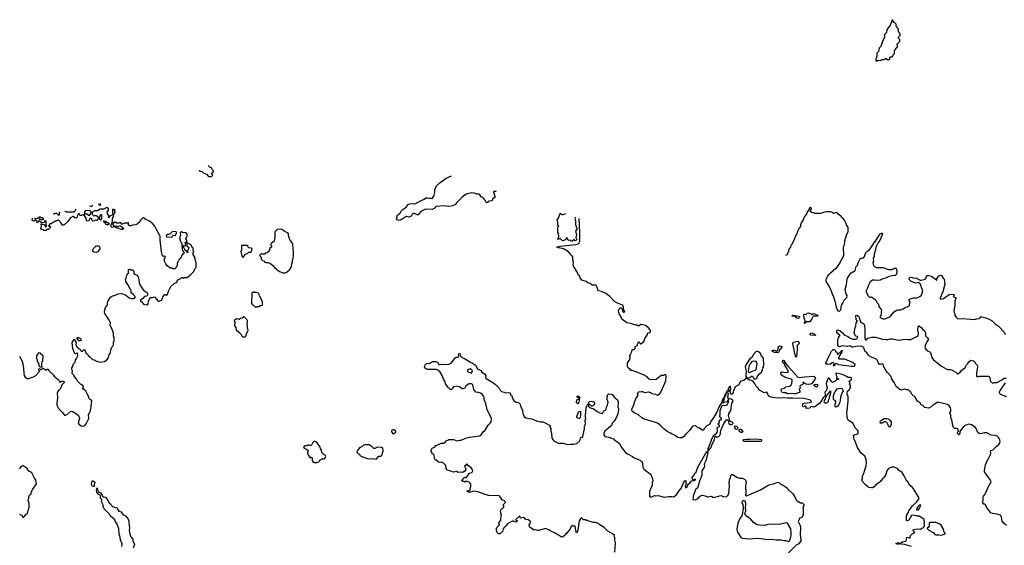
# Model space of a CAD drawing. Extents: x 2239781 to 2394849, y 665654 to 770575.
# Tile 135 of 147: x 2328390 to 2347400, y 757958 to 768110. Entities that reach past the tile are written whole.
import ezdxf

# ---------------------------------------------------------------- set-up
doc = ezdxf.new("R2010")
doc.units = 0

msp = doc.modelspace()

# ---------------------------------------------------------------- linework, layer by layer
at = {"layer": '0CON10XD'}
for points in [[(2344935, 767310), (2344965, 767330), (2345015, 767320), (2345035, 767340), (2345085, 767340), (2345105, 767360), (2345118, 767358), (2345135, 767340), (2345188, 767342), (2345192, 767378), (2345205, 767390), (2345225, 767390), (2345235, 767400), (2345248, 767402), (2345252, 767428), (2345280, 767455), (2345280, 767515), (2345290, 767525), (2345290, 767535), (2345340, 767585), (2345340, 767615), (2345330, 767625), (2345330, 767645), (2345345, 767650), (2345370, 767675), (2345370, 767685), (2345380, 767695), (2345380, 767725), (2345360, 767755), (2345360, 767775), (2345390, 767805), (2345390, 767835), (2345370, 767855), (2345370, 767865), (2345360, 767875), (2345360, 767925), (2345332, 767952), (2345330, 767965), (2345310, 767985), (2345310, 768025), (2345285, 768050), (2345270, 768055), (2345270, 768065), (2345253, 768083), (2345245, 768110), (2345235, 768100), (2345198, 768002), (2345133, 767917), (2345128, 767862), (2345090, 767825), (2345090, 767765), (2345053, 767705), (2345014, 767595), (2344985, 767557), (2344972, 767498), (2344942, 767465), (2344942, 767408), (2344933, 767395), (2344932, 767368), (2344922, 767355), (2344920, 767325), (2344935, 767310)], [(2331859, 765206), (2331860, 765205), (2331860, 765195), (2331870, 765185), (2331905, 765180), (2331930, 765155), (2331998, 765128), (2332035, 765080), (2332095, 765080), (2332120, 765105), (2332090, 765135), (2332112, 765158), (2332130, 765165), (2332128, 765198), (2332112, 765212), (2332095, 765250), (2332055, 765260), (2332045, 765270), (2332033, 765291)], [(2337586, 764806), (2337585, 764790), (2337565, 764790), (2337555, 764800), (2337540, 764785), (2337563, 764703), (2337570, 764695), (2337558, 764675), (2337520, 764645), (2337517, 764623), (2337508, 764612), (2337454, 764606), (2337435, 764598), (2337419, 764581), (2337405, 764572), (2337395, 764580), (2337385, 764610), (2337360, 764635), (2337355, 764650), (2337325, 764678), (2337301, 764691), (2337275, 764727), (2337255, 764737), (2337215, 764738), (2337165, 764762), (2337115, 764766), (2337012, 764738), (2336986, 764724), (2336930, 764680), (2336825, 764570), (2336807, 764543), (2336745, 764514), (2336675, 764502), (2336575, 764513), (2336435, 764501), (2336418, 764492), (2336395, 764464), (2336355, 764444), (2336225, 764449), (2336185, 764434), (2336134, 764405), (2336085, 764342), (2336065, 764344), (2336015, 764364), (2335995, 764364), (2335970, 764355), (2335945, 764318), (2335924, 764305), (2335895, 764298), (2335865, 764308), (2335854, 764306), (2335755, 764244), (2335715, 764232), (2335676, 764246), (2335668, 764255), (2335668, 764272), (2335677, 764285), (2335681, 764325), (2335690, 764340), (2335731, 764365), (2335756, 764414), (2335791, 764449), (2335854, 764486), (2335890, 764540), (2335915, 764553), (2335975, 764560), (2336025, 764551), (2336154, 764626), (2336185, 764638), (2336235, 764672), (2336262, 764672), (2336295, 764660), (2336325, 764663), (2336355, 764658), (2336392, 764715), (2336396, 764755), (2336408, 764785), (2336404, 764835), (2336445, 764905), (2336505, 764963), (2336623, 765047), (2336727, 765092)], [(2329622, 761025), (2329605, 761052), (2329565, 761068), (2329531, 761101), (2329505, 761130), (2329490, 761165), (2329442, 761222), (2329440, 761235), (2329402, 761275), (2329408, 761325), (2329397, 761355), (2329398, 761385), (2329412, 761408), (2329427, 761463), (2329462, 761495), (2329467, 761535), (2329490, 761565), (2329512, 761615), (2329508, 761668), (2329495, 761670), (2329485, 761660), (2329465, 761658), (2329455, 761662), (2329434, 761705), (2329419, 761755), (2329402, 761875), (2329435, 761930), (2329448, 761938), (2329450, 761925), (2329478, 761875), (2329472, 761835), (2329485, 761800), (2329511, 761771), (2329545, 761750), (2329570, 761725), (2329575, 761710), (2329605, 761710), (2329635, 761740), (2329657, 761717), (2329668, 761675), (2329699, 761649), (2329712, 761625), (2329735, 761602), (2329745, 761600), (2329795, 761550), (2329835, 761540), (2329875, 761512), (2329945, 761498), (2330025, 761510), (2330087, 761555), (2330106, 761584), (2330120, 761640), (2330137, 761665), (2330158, 761755), (2330172, 761785), (2330192, 761808), (2330201, 761839), (2330202, 761875), (2330218, 761935), (2330201, 762005), (2330198, 762055), (2330166, 762145), (2330137, 762205), (2330142, 762255), (2330110, 762320), (2330036, 762435), (2330030, 762465), (2330031, 762509), (2330047, 762553), (2330084, 762605), (2330084, 762655), (2330090, 762670), (2330141, 762749), (2330185, 762777), (2330220, 762785), (2330293, 762817), (2330365, 762822), (2330435, 762798), (2330505, 762740), (2330555, 762723), (2330587, 762723), (2330618, 762745), (2330618, 762765), (2330590, 762795), (2330590, 762805), (2330542, 762832), (2330540, 762875), (2330532, 762902), (2330502, 762945), (2330498, 762965), (2330468, 763015), (2330438, 763045), (2330440, 763085), (2330430, 763095), (2330430, 763105), (2330445, 763120), (2330468, 763192), (2330490, 763215), (2330493, 763287), (2330515, 763290), (2330535, 763278), (2330565, 763276), (2330585, 763267), (2330593, 763245), (2330592, 763212), (2330605, 763198), (2330643, 763183), (2330677, 763145), (2330686, 763116), (2330694, 763034), (2330710, 762990), (2330763, 762915), (2330778, 762885), (2330840, 762845), (2330860, 762825), (2330858, 762792), (2330837, 762773), (2330797, 762763), (2330770, 762725), (2330720, 762695), (2330720, 762675), (2330735, 762660), (2330745, 762660), (2330780, 762615), (2330845, 762600), (2330868, 762625), (2330877, 762673), (2330908, 762742), (2330955, 762743), (2330995, 762758), (2331063, 762673), (2331077, 762673), (2331125, 762692), (2331152, 762735), (2331155, 762760), (2331185, 762800), (2331205, 762800), (2331225, 762782), (2331245, 762800), (2331263, 762865), (2331310, 762960), (2331370, 763015), (2331395, 763030), (2331418, 763032), (2331430, 763045), (2331430, 763075), (2331442, 763088), (2331465, 763090), (2331475, 763100), (2331488, 763102), (2331515, 763130), (2331535, 763130), (2331545, 763120), (2331555, 763120), (2331565, 763130), (2331625, 763130), (2331672, 763178), (2331695, 763190), (2331730, 763225), (2331750, 763245), (2331770, 763295), (2331790, 763315), (2331797, 763333), (2331800, 763415), (2331790, 763425), (2331790, 763455), (2331780, 763465), (2331780, 763495), (2331770, 763505), (2331770, 763525), (2331740, 763575), (2331740, 763615), (2331750, 763625), (2331750, 763635), (2331740, 763645), (2331740, 763695), (2331722, 763712), (2331708, 763748), (2331692, 763752), (2331688, 763768), (2331675, 763770), (2331668, 763778), (2331620, 763800), (2331620, 763845), (2331600, 763875), (2331602, 763895), (2331628, 763945), (2331620, 763975), (2331595, 764000), (2331545, 763992), (2331515, 764010), (2331505, 764010), (2331490, 763995), (2331497, 763945), (2331477, 763895), (2331502, 763815), (2331520, 763795), (2331520, 763725), (2331530, 763715), (2331530, 763665), (2331540, 763655), (2331542, 763642), (2331560, 763625), (2331560, 763595), (2331548, 763582), (2331535, 763580), (2331525, 763570), (2331494, 763496), (2331465, 763470), (2331457, 763443), (2331440, 763425), (2331440, 763415), (2331430, 763405), (2331430, 763355), (2331410, 763335), (2331408, 763322), (2331385, 763300), (2331345, 763300), (2331335, 763310), (2331295, 763310), (2331275, 763330), (2331241, 763351), (2331212, 763392), (2331187, 763445), (2331183, 763495), (2331207, 763525), (2331199, 763539), (2331187, 763547), (2331172, 763538), (2331155, 763542), (2331140, 763575), (2331129, 763625), (2331100, 763855), (2331102, 763925), (2331096, 763946), (2331075, 763972), (2331025, 764073), (2330999, 764119), (2330958, 764168), (2330895, 764217), (2330810, 764255), (2330810, 764265), (2330795, 764280), (2330775, 764280), (2330765, 764270), (2330755, 764270), (2330720, 764235), (2330710, 764205), (2330657, 764163), (2330635, 764150), (2330565, 764140), (2330545, 764130), (2330508, 764128), (2330491, 764141), (2330490, 764185), (2330485, 764188), (2330478, 764182), (2330421, 764179), (2330375, 764159), (2330362, 764162), (2330340, 764195), (2330305, 764177), (2330265, 764178), (2330235, 764200), (2330215, 764202), (2330190, 764165), (2330190, 764155), (2330208, 764128), (2330225, 764120), (2330255, 764128), (2330285, 764116), (2330315, 764129), (2330338, 764128), (2330392, 764085), (2330388, 764065), (2330375, 764059), (2330355, 764059), (2330285, 764082), (2330263, 764083), (2330225, 764110), (2330205, 764110), (2330175, 764099), (2330158, 764108), (2330150, 764125), (2330158, 764152), (2330170, 764165), (2330168, 764182), (2330180, 764215), (2330180, 764275), (2330190, 764285), (2330190, 764295), (2330200, 764305), (2330200, 764325), (2330210, 764335), (2330200, 764345), (2330230, 764375), (2330230, 764385), (2330240, 764395), (2330220, 764425), (2330220, 764440), (2330230, 764445), (2330225, 764450), (2330220, 764440), (2330205, 764440), (2330195, 764450), (2330180, 764445), (2330180, 764345), (2330168, 764332), (2330130, 764315), (2330120, 764305), (2330118, 764292), (2330105, 764290), (2330100, 764295), (2330110, 764305), (2330110, 764325), (2330088, 764358), (2330082, 764395), (2330102, 764428), (2330102, 764452), (2330095, 764470), (2330075, 764480), (2330045, 764472), (2330007, 764453), (2329945, 764448), (2329895, 764418), (2329833, 764417), (2329790, 764395), (2329790, 764355), (2329810, 764335), (2329815, 764320), (2329825, 764330), (2329865, 764330), (2329897, 764307), (2329902, 764275), (2329898, 764255), (2329889, 764241), (2329875, 764232), (2329845, 764240), (2329836, 764224), (2329805, 764218), (2329794, 764224), (2329778, 764268), (2329765, 764278), (2329740, 764265), (2329730, 764235), (2329720, 764225), (2329688, 764218), (2329678, 764235), (2329672, 764275), (2329628, 764348), (2329585, 764328), (2329567, 764327), (2329553, 764333), (2329545, 764360), (2329535, 764360), (2329510, 764345), (2329500, 764295), (2329485, 764280), (2329455, 764280), (2329425, 764310), (2329415, 764310), (2329370, 764285), (2329319, 764211), (2329245, 764142), (2329215, 764140), (2329175, 764200), (2329138, 764238), (2329125, 764240), (2329075, 764210), (2329055, 764210), (2329037, 764193), (2328995, 764170), (2328975, 764170), (2328950, 764135), (2328950, 764115), (2328955, 764110), (2328965, 764120), (2328975, 764120), (2328990, 764105), (2328945, 764060), (2328915, 764060), (2328895, 764040), (2328855, 764040), (2328842, 764052), (2328800, 764065), (2328800, 764085), (2328812, 764115), (2328802, 764168), (2328815, 764170), (2328823, 764163), (2328857, 764157), (2328868, 764148), (2328873, 764133), (2328885, 764110), (2328910, 764115), (2328910, 764135), (2328900, 764145), (2328900, 764215), (2328885, 764230), (2328872, 764218), (2328870, 764205), (2328858, 764192), (2328835, 764188), (2328805, 764190), (2328775, 764220), (2328745, 764220), (2328735, 764180), (2328718, 764218), (2328695, 764250), (2328665, 764220), (2328640, 764225), (2328632, 764265), (2328644, 764278)], [(2329040, 764364), (2329042, 764362), (2329065, 764360), (2329075, 764370), (2329102, 764372), (2329145, 764330), (2329160, 764345), (2329160, 764385), (2329173, 764393)], [(2329264, 764412), (2329275, 764410), (2329285, 764400), (2329335, 764400), (2329345, 764392), (2329365, 764400), (2329435, 764398), (2329456, 764414), (2329480, 764459)], [(2329735, 764330), (2329760, 764355), (2329760, 764365), (2329770, 764375), (2329770, 764395), (2329760, 764415), (2329745, 764422), (2329665, 764420), (2329643, 764397), (2329642, 764362), (2329695, 764360), (2329715, 764332), (2329735, 764330)], [(2329740, 764515), (2329765, 764508), (2329782, 764508), (2329802, 764529)], [(2329908, 764552), (2329917, 764547), (2329945, 764520), (2329950, 764525), (2329949, 764561)], [(2343185, 763563), (2343185, 763560), (2343221, 763579), (2343223, 763615), (2343241, 763635), (2343246, 763675), (2343277, 763715), (2343288, 763752), (2343305, 763776), (2343315, 763805), (2343355, 763875), (2343360, 763905), (2343405, 763998), (2343419, 764041), (2343440, 764080), (2343472, 764115), (2343474, 764155), (2343483, 764187), (2343515, 764232), (2343539, 764291), (2343580, 764350), (2343595, 764389), (2343629, 764431), (2343638, 764465), (2343655, 764488), (2343666, 764485), (2343668, 764455), (2343653, 764425), (2343654, 764414), (2343685, 764390), (2343745, 764372), (2343855, 764370), (2343885, 764378), (2343935, 764402), (2343975, 764408), (2344045, 764403), (2344075, 764394), (2344105, 764373), (2344145, 764386), (2344164, 764384), (2344177, 764375), (2344230, 764330), (2344315, 764232), (2344336, 764196), (2344355, 764138), (2344376, 764106), (2344381, 764045), (2344376, 764015), (2344348, 763945), (2344316, 763835), (2344306, 763754), (2344291, 763715), (2344293, 763565), (2344283, 763515), (2344258, 763485), (2344226, 763414), (2344145, 763307), (2344042, 763215), (2344025, 763192), (2343995, 763172), (2343974, 763126), (2343959, 763111), (2343952, 763085), (2343953, 763065), (2343966, 763036), (2344020, 762955), (2344053, 762885), (2344080, 762795), (2344093, 762775), (2344133, 762655), (2344153, 762555), (2344183, 762485), (2344215, 762479), (2344241, 762505), (2344257, 762595), (2344285, 762635), (2344303, 762687), (2344358, 762745), (2344364, 762785), (2344348, 762815), (2344328, 762898), (2344353, 762993), (2344364, 763096), (2344371, 763115), (2344401, 763155), (2344421, 763195), (2344445, 763221), (2344518, 763265), (2344543, 763345), (2344565, 763372), (2344577, 763413), (2344615, 763492), (2344625, 763502), (2344665, 763504), (2344685, 763517), (2344698, 763535), (2344726, 763614), (2344746, 763634), (2344782, 763655), (2344825, 763704), (2344961, 763905), (2344995, 763966), (2345045, 763992), (2345048, 763975), (2344995, 763845), (2344959, 763795), (2344942, 763758), (2344927, 763735), (2344899, 763621), (2344888, 763602), (2344887, 763535), (2344869, 763505), (2344874, 763455), (2344864, 763415), (2344873, 763363), (2344893, 763345), (2344935, 763324), (2345054, 763324), (2345165, 763282), (2345235, 763288), (2345271, 763309), (2345305, 763313), (2345320, 763295), (2345324, 763225), (2345310, 763180), (2345295, 763169), (2345235, 763162), (2345155, 763144), (2345105, 763116), (2345055, 763102), (2345005, 763079), (2344955, 763074), (2344885, 763081), (2344855, 763076), (2344809, 763045), (2344775, 762985), (2344754, 762915), (2344735, 762875), (2344733, 762855), (2344763, 762783), (2344775, 762770), (2344795, 762752), (2344815, 762750), (2344835, 762758), (2344854, 762744), (2344918, 762695), (2344945, 762640), (2344970, 762615), (2344973, 762583), (2344982, 762565), (2345007, 762527), (2345025, 762518), (2345032, 762505), (2345022, 762465), (2345020, 762405), (2345000, 762385), (2345000, 762365), (2345045, 762338), (2345065, 762333), (2345095, 762334), (2345132, 762345), (2345195, 762380), (2345275, 762468), (2345319, 762501), (2345345, 762508), (2345395, 762509), (2345447, 762523), (2345475, 762547), (2345558, 762575), (2345568, 762585), (2345570, 762625), (2345580, 762645), (2345580, 762655), (2345560, 762685), (2345562, 762708), (2345575, 762710), (2345585, 762720), (2345654, 762736), (2345705, 762739), (2345733, 762747), (2345775, 762768), (2345799, 762791), (2345827, 762875), (2345775, 763006), (2345745, 763031), (2345695, 763021), (2345651, 763031), (2345603, 763053), (2345561, 763095), (2345567, 763123), (2345579, 763131), (2345605, 763136), (2345646, 763124), (2345705, 763120), (2345749, 763089), (2345775, 763080), (2345795, 763080), (2345869, 763101), (2345890, 763125), (2345905, 763170), (2345945, 763171), (2345994, 763154), (2346069, 763099), (2346095, 763070), (2346098, 763102), (2346130, 763155), (2346165, 763177), (2346185, 763172), (2346218, 763115), (2346236, 763096), (2346251, 763005), (2346215, 762855), (2346188, 762795), (2346162, 762725), (2346163, 762715), (2346225, 762726), (2346335, 762801), (2346395, 762812), (2346432, 762805), (2346433, 762795), (2346411, 762765), (2346453, 762743), (2346462, 762725), (2346447, 762675), (2346443, 762593), (2346424, 762495), (2346429, 762459), (2346446, 762405), (2346468, 762365), (2346505, 762332), (2346595, 762340), (2346825, 762320), (2346865, 762332), (2346915, 762338), (2346930, 762345), (2346955, 762377), (2346968, 762368), (2347045, 762352), (2347095, 762333), (2347168, 762295), (2347224, 762234), (2347282, 762195), (2347397, 762075), (2347419, 762029)], [(2328679, 764286), (2328695, 764270), (2328732, 764278), (2328745, 764290), (2328775, 764260), (2328785, 764260), (2328795, 764250), (2328845, 764250), (2328850, 764255), (2328847, 764267), (2328835, 764280), (2328805, 764280), (2328787, 764297), (2328762, 764302), (2328760, 764303)], [(2329955, 764240), (2329945, 764240), (2329938, 764248), (2329938, 764305), (2329950, 764345), (2329965, 764350), (2329970, 764345), (2329968, 764265), (2329955, 764240)], [(2330095, 764150), (2330075, 764150), (2330025, 764200), (2330015, 764200), (2330010, 764225), (2330045, 764220), (2330108, 764178), (2330110, 764165), (2330095, 764150)], [(2342055, 760950), (2342035, 760928), (2342030, 760900), (2342058, 760908), (2342067, 760897), (2342058, 760815), (2342072, 760782), (2342068, 760762), (2342045, 760728), (2342005, 760722), (2341965, 760702), (2341958, 760708), (2341960, 760725), (2341990, 760760), (2341998, 760812), (2342032, 760865), (2342030, 760900), (2342015, 760888), (2342003, 760867), (2341992, 760818), (2341955, 760762), (2341948, 760722), (2341925, 760692), (2341888, 760625), (2341849, 760531), (2341795, 760436), (2341730, 760345), (2341712, 760295), (2341655, 760268), (2341608, 760205), (2341586, 760184), (2341575, 760180), (2341565, 760180), (2341515, 760218), (2341485, 760230), (2341445, 760268), (2341431, 760269), (2341395, 760259), (2341371, 760245), (2341324, 760175), (2341242, 760098), (2341204, 760056), (2341174, 760036), (2341135, 760033), (2341093, 760043), (2341048, 760078), (2340985, 760103), (2340955, 760124), (2340889, 760155), (2340827, 760205), (2340757, 760277), (2340715, 760310), (2340665, 760333), (2340535, 760366), (2340435, 760403), (2340402, 760422), (2340335, 760477), (2340255, 760514), (2340215, 760548), (2340206, 760575), (2340215, 760608), (2340238, 760655), (2340279, 760775), (2340330, 760855), (2340320, 760895), (2340345, 760920), (2340395, 760932), (2340412, 760932), (2340455, 760912), (2340535, 760922), (2340580, 760905), (2340593, 760893), (2340665, 760880), (2340705, 760858), (2340728, 760862), (2340758, 760895), (2340781, 760939), (2340866, 761134), (2340872, 761215), (2340870, 761235), (2340855, 761250), (2340835, 761250), (2340825, 761240), (2340775, 761240), (2340677, 761163), (2340575, 761152), (2340545, 761168), (2340503, 761213), (2340432, 761252), (2340320, 761295), (2340292, 761312), (2340264, 761314), (2340215, 761332), (2340190, 761335), (2340176, 761356), (2340130, 761395), (2340122, 761415), (2340128, 761482), (2340167, 761545), (2340173, 761577), (2340180, 761585), (2340178, 761598), (2340160, 761615), (2340162, 761625), (2340178, 761632), (2340192, 761648), (2340193, 761675), (2340207, 761703), (2340213, 761737), (2340245, 761738), (2340262, 761745), (2340272, 761758), (2340273, 761795), (2340311, 761819), (2340335, 761888), (2340349, 761889), (2340365, 761860), (2340375, 761850), (2340385, 761850), (2340438, 761895), (2340462, 761955), (2340505, 762020), (2340520, 762065), (2340565, 762070), (2340572, 762085), (2340568, 762105), (2340530, 762160), (2340471, 762201), (2340385, 762220), (2340335, 762188), (2340312, 762212), (2340285, 762211), (2340185, 762244), (2340114, 762254), (2340017, 762325), (2339994, 762384), (2339970, 762415), (2339958, 762455), (2339954, 762495), (2339965, 762526), (2339985, 762544), (2340005, 762548), (2340021, 762525), (2340021, 762505), (2340035, 762477), (2340055, 762462), (2340072, 762465), (2340069, 762485), (2340049, 762515), (2340050, 762555), (2340035, 762594), (2340016, 762606), (2339945, 762629), (2339876, 762666), (2339784, 762765), (2339705, 762821), (2339622, 762862), (2339564, 762874), (2339553, 762893), (2339542, 762935), (2339515, 762992), (2339485, 762983), (2339445, 762984), (2339405, 763018), (2339365, 763022), (2339325, 763051), (2339245, 763078), (2339214, 763124), (2339205, 763157), (2339172, 763185), (2339158, 763225), (2339088, 763335), (2339077, 763377), (2339084, 763425), (2339067, 763475), (2339068, 763525), (2339060, 763545), (2339045, 763550), (2339032, 763575), (2338987, 763625), (2338905, 763678), (2338865, 763694), (2338790, 763705), (2338760, 763715), (2338825, 763734), (2339125, 763765), (2339175, 763780), (2339195, 763798), (2339206, 763825), (2339202, 763992), (2339192, 764271)], [(2339118, 764296), (2339112, 764285), (2339110, 764265), (2339120, 764225), (2339121, 764155), (2339146, 764076), (2339145, 764062), (2339122, 764025), (2339143, 763963), (2339130, 763895), (2339140, 763885), (2339144, 763865), (2339130, 763845), (2339115, 763839), (2339103, 763845), (2339093, 763867), (2339065, 763837), (2339055, 763834), (2339040, 763835), (2339015, 763850), (2338995, 763848), (2338980, 763855), (2338955, 763900), (2338942, 763898), (2338932, 763868), (2338920, 763855), (2338885, 763837), (2338865, 763847), (2338825, 763882), (2338782, 763865), (2338785, 763890), (2338800, 763925), (2338797, 763947), (2338790, 763955), (2338790, 763985), (2338783, 763995), (2338783, 764105), (2338800, 764125), (2338780, 764135), (2338783, 764195), (2338770, 764245), (2338793, 764275), (2338825, 764370), (2338865, 764348), (2338885, 764348), (2338915, 764360), (2338926, 764360)], [(2331335, 763910), (2331340, 763935), (2331353, 763947), (2331395, 763940), (2331420, 763995), (2331420, 764005), (2331410, 764015), (2331395, 764022), (2331335, 764010), (2331298, 763972), (2331275, 763970), (2331265, 763960), (2331245, 763960), (2331220, 763945), (2331220, 763925), (2331233, 763913), (2331335, 763910)], [(2333475, 763220), (2333515, 763223), (2333535, 763230), (2333602, 763278), (2333639, 763335), (2333644, 763395), (2333656, 763435), (2333656, 763465), (2333669, 763495), (2333676, 763565), (2333676, 763615), (2333661, 763765), (2333646, 763816), (2333612, 763852), (2333602, 763875), (2333577, 763945), (2333577, 763975), (2333568, 763995), (2333505, 764018), (2333455, 764057), (2333435, 764062), (2333375, 764060), (2333360, 764055), (2333325, 764020), (2333313, 763997), (2333317, 763895), (2333312, 763868), (2333300, 763835), (2333265, 763800), (2333240, 763785), (2333240, 763755), (2333250, 763745), (2333250, 763715), (2333222, 763698), (2333210, 763675), (2333205, 763640), (2333195, 763630), (2333185, 763630), (2333165, 763610), (2333132, 763598), (2333115, 763580), (2333075, 763580), (2333065, 763590), (2333055, 763590), (2333020, 763555), (2333058, 763518), (2333050, 763505), (2333053, 763483), (2333075, 763460), (2333105, 763450), (2333125, 763430), (2333145, 763420), (2333185, 763420), (2333235, 763402), (2333278, 763365), (2333308, 763325), (2333406, 763246), (2333475, 763220)], [(2329865, 763612), (2329827, 763617), (2329814, 763624), (2329800, 763645), (2329801, 763669), (2329807, 763683), (2329860, 763735), (2329877, 763743), (2329905, 763742), (2329923, 763733), (2329935, 763710), (2329937, 763675), (2329890, 763625), (2329865, 763612)], [(2331635, 763610), (2331622, 763612), (2331608, 763648), (2331592, 763652), (2331588, 763668), (2331572, 763682), (2331568, 763698), (2331552, 763712), (2331550, 763725), (2331540, 763735), (2331555, 763750), (2331565, 763740), (2331585, 763740), (2331598, 763752), (2331590, 763765), (2331590, 763795), (2331580, 763805), (2331585, 763810), (2331605, 763810), (2331620, 763800), (2331620, 763745), (2331660, 763705), (2331658, 763692), (2331642, 763678), (2331640, 763665), (2331630, 763655), (2331630, 763625), (2331640, 763615), (2331635, 763610)], [(2332705, 763520), (2332720, 763535), (2332720, 763545), (2332737, 763563), (2332740, 763575), (2332795, 763600), (2332815, 763620), (2332855, 763620), (2332865, 763630), (2332880, 763685), (2332868, 763698), (2332812, 763702), (2332800, 763715), (2332798, 763728), (2332775, 763750), (2332672, 763748), (2332670, 763665), (2332662, 763625), (2332673, 763573), (2332680, 763565), (2332680, 763545), (2332705, 763520)], [(2332965, 762560), (2332978, 762568), (2333005, 762570), (2333035, 762590), (2333055, 762588), (2333076, 762594), (2333080, 762665), (2333050, 762715), (2333035, 762760), (2333023, 762773), (2333015, 762810), (2332997, 762827), (2332965, 762840), (2332925, 762840), (2332915, 762850), (2332895, 762850), (2332870, 762825), (2332868, 762628), (2332882, 762605), (2332911, 762591), (2332945, 762560), (2332965, 762560)], [(2332735, 761980), (2332758, 762002), (2332760, 762015), (2332770, 762025), (2332770, 762055), (2332790, 762075), (2332798, 762115), (2332788, 762148), (2332788, 762205), (2332782, 762215), (2332787, 762297), (2332730, 762365), (2332715, 762368), (2332685, 762347), (2332655, 762342), (2332625, 762322), (2332575, 762332), (2332548, 762315), (2332533, 762297), (2332532, 762285), (2332542, 762265), (2332540, 762195), (2332560, 762165), (2332560, 762145), (2332570, 762135), (2332572, 762122), (2332640, 762065), (2332645, 762050), (2332670, 762025), (2332672, 762012), (2332702, 761982), (2332735, 761980)], [(2343425, 762340), (2343395, 762348), (2343355, 762388), (2343315, 762380), (2343302, 762385), (2343315, 762402), (2343325, 762406), (2343435, 762386), (2343446, 762375), (2343446, 762365), (2343440, 762350), (2343425, 762340)], [(2343535, 762240), (2343533, 762245), (2343548, 762262), (2343554, 762295), (2343537, 762345), (2343537, 762377), (2343524, 762404), (2343530, 762415), (2343545, 762420), (2343575, 762418), (2343587, 762443), (2343614, 762446), (2343656, 762436), (2343685, 762410), (2343705, 762431), (2343716, 762434), (2343755, 762424), (2343807, 762395), (2343795, 762385), (2343725, 762387), (2343709, 762381), (2343687, 762333), (2343645, 762276), (2343625, 762272), (2343584, 762276), (2343545, 762242), (2343535, 762240)], [(2344535, 762192), (2344540, 762255), (2344563, 762285), (2344542, 762322), (2344532, 762395), (2344545, 762401), (2344565, 762397), (2344590, 762375), (2344626, 762275), (2344685, 762237), (2344692, 762225), (2344707, 762155), (2344707, 761955), (2344715, 761930), (2344725, 761924), (2344740, 761930), (2344765, 761962), (2344795, 761963), (2344843, 761977), (2344915, 761981), (2345075, 761932), (2345105, 761937), (2345135, 761927), (2345195, 761947), (2345235, 761946), (2345365, 761918), (2345478, 761942), (2345547, 761933), (2345595, 761934), (2345712, 761988), (2345730, 762005), (2345741, 762035), (2345742, 762055), (2345729, 762115), (2345734, 762186), (2345745, 762200), (2345755, 762200), (2345797, 762165), (2345820, 762130), (2345858, 762098), (2345878, 762065), (2345881, 762005), (2345934, 761944), (2345931, 761925), (2345902, 761885), (2345870, 761815), (2345868, 761785), (2345875, 761760), (2345909, 761715), (2345965, 761696), (2345978, 761685), (2346000, 761585), (2346032, 761542), (2346190, 761420), (2346275, 761366), (2346305, 761356), (2346355, 761354), (2346395, 761344), (2346465, 761303), (2346495, 761272), (2346505, 761270), (2346546, 761304), (2346574, 761336), (2346645, 761392), (2346673, 761445), (2346698, 761472), (2346713, 761505), (2346745, 761530), (2346755, 761532), (2346805, 761519), (2346825, 761506), (2346845, 761470), (2346875, 761440), (2346880, 761425), (2346882, 761405), (2346862, 761282), (2346865, 761222), (2346875, 761213), (2346885, 761213), (2346915, 761224), (2347095, 761223), (2347106, 761216), (2347129, 761179), (2347129, 761135), (2347165, 761096), (2347175, 761093), (2347205, 761104), (2347262, 761105), (2347355, 761156), (2347395, 761189), (2347436, 761186)], [(2347445, 758342), (2347395, 758381), (2347356, 758425), (2347343, 758505), (2347336, 758526), (2347325, 758538), (2347265, 758557), (2347175, 758570), (2347138, 758588), (2347058, 758695), (2347035, 758740), (2347022, 758752), (2347003, 758753), (2346992, 758762), (2346983, 758805), (2346992, 758838), (2346994, 758885), (2347001, 758909), (2347032, 758945), (2347040, 758975), (2347064, 759015), (2347076, 759055), (2347144, 759185), (2347136, 759215), (2347018, 759375), (2347016, 759405), (2347027, 759445), (2347035, 759515), (2347060, 759580), (2347132, 759705), (2347138, 759735), (2347131, 759779), (2347142, 759788), (2347185, 759802), (2347239, 759861), (2347295, 759908), (2347315, 759935), (2347320, 759965), (2347315, 759990), (2347293, 760035), (2347260, 760065), (2347225, 760077), (2347148, 760088), (2347065, 760128), (2347010, 760130), (2346965, 760115), (2346935, 760113), (2346915, 760119), (2346890, 760140), (2346855, 760215), (2346835, 760241), (2346765, 760285), (2346715, 760296), (2346645, 760271), (2346605, 760239), (2346565, 760196), (2346540, 760155), (2346539, 760125), (2346530, 760095), (2346525, 760090), (2346515, 760093), (2346498, 760135), (2346499, 760145), (2346517, 760165), (2346508, 760195), (2346475, 760214), (2346445, 760214), (2346435, 760220), (2346422, 760235), (2346399, 760295), (2346395, 760355), (2346370, 760425), (2346365, 760475), (2346346, 760515), (2346365, 760551), (2346369, 760585), (2346364, 760615), (2346345, 760646), (2346305, 760676), (2346115, 760725), (2346022, 760668), (2345990, 760630), (2345945, 760605), (2345865, 760622), (2345835, 760652), (2345791, 760675), (2345783, 760705), (2345726, 760745), (2345679, 760819), (2345617, 760877), (2345592, 760922), (2345555, 760953), (2345545, 760960), (2345511, 760961), (2345475, 760973), (2345405, 760954), (2345355, 760984), (2345313, 761023), (2345275, 761105), (2345229, 761175), (2345211, 761225), (2345143, 761295), (2345115, 761333), (2345073, 761403), (2345059, 761459), (2345045, 761464), (2345005, 761448), (2344991, 761451), (2344968, 761475), (2344950, 761525), (2344925, 761555), (2344805, 761603), (2344784, 761624), (2344748, 761675), (2344709, 761709), (2344690, 761770), (2344670, 761790), (2344648, 761798), (2344615, 761804), (2344535, 761801), (2344475, 761782), (2344455, 761787), (2344415, 761811), (2344375, 761799), (2344275, 761812), (2344215, 761791), (2344205, 761797), (2344186, 761825), (2344186, 761915), (2344200, 761975), (2344226, 762005), (2344222, 762015), (2344179, 762049), (2344167, 762067), (2344166, 762094), (2344175, 762111), (2344195, 762118), (2344225, 762106), (2344275, 762062), (2344306, 762026), (2344393, 761983), (2344427, 761957), (2344485, 761941), (2344535, 761939), (2344555, 761947), (2344573, 761985), (2344565, 761993), (2344535, 761997), (2344518, 762008), (2344499, 762065), (2344520, 762165), (2344535, 762192)], [(2329565, 761910), (2329535, 761910), (2329500, 761955), (2329500, 761970), (2329525, 761970), (2329565, 761952), (2329580, 761925), (2329565, 761910)], [(2343755, 762010), (2343658, 762018), (2343654, 762034), (2343667, 762055), (2343685, 762064), (2343738, 762035), (2343760, 762015), (2343755, 762010)], [(2342964, 761684), (2342925, 761700), (2342921, 761719), (2342935, 761729), (2342955, 761730), (2343005, 761713), (2343021, 761719), (2343036, 761754), (2343039, 761801), (2343065, 761809), (2343092, 761805), (2343106, 761796), (2343107, 761785), (2343056, 761724), (2343049, 761695), (2343035, 761684), (2342964, 761684)], [(2343385, 761590), (2343375, 761600), (2343355, 761660), (2343315, 761855), (2343325, 761874), (2343335, 761880), (2343415, 761904), (2343426, 761895), (2343440, 761855), (2343435, 761840), (2343425, 761840), (2343402, 761815), (2343402, 761745), (2343385, 761590)], [(2344447, 761413), (2344205, 761443), (2344155, 761471), (2344132, 761458), (2344115, 761420), (2344105, 761425), (2344114, 761465), (2344105, 761486), (2344075, 761481), (2344035, 761450), (2343995, 761459), (2343965, 761459), (2343953, 761465), (2343954, 761474), (2344006, 761595), (2344064, 761706), (2344095, 761740), (2344115, 761740), (2344125, 761730), (2344135, 761730), (2344150, 761695), (2344165, 761690), (2344172, 761675), (2344173, 761653), (2344183, 761643), (2344195, 761647), (2344265, 761719), (2344275, 761720), (2344266, 761695), (2344204, 761596), (2344198, 761565), (2344205, 761558), (2344285, 761562), (2344317, 761557), (2344485, 761490), (2344505, 761472), (2344513, 761455), (2344506, 761425), (2344495, 761414), (2344447, 761413)], [(2328385, 761612), (2328410, 761565), (2328435, 761510), (2328448, 761465), (2328462, 761375), (2328467, 761277), (2328478, 761235), (2328494, 761204), (2328535, 761180), (2328568, 761182), (2328655, 761210), (2328703, 761237), (2328770, 761315), (2328760, 761345), (2328765, 761370), (2328778, 761368), (2328795, 761350), (2328808, 761352), (2328835, 761380), (2328845, 761380), (2328860, 761365), (2328895, 761350), (2328915, 761350), (2328925, 761360), (2328935, 761360), (2328950, 761345), (2328952, 761332), (2329042, 761245), (2329054, 761224), (2329145, 761148), (2329165, 761110), (2329175, 761110), (2329190, 761125), (2329205, 761130), (2329235, 761130), (2329248, 761118), (2329250, 761095), (2329235, 761090), (2329210, 761065), (2329170, 760975), (2329150, 760955), (2329135, 760940), (2329113, 760895), (2329123, 760805), (2329104, 760694), (2329104, 760665), (2329140, 760600), (2329216, 760526), (2329255, 760474), (2329275, 760472), (2329305, 760484), (2329372, 760545), (2329385, 760549), (2329415, 760542), (2329485, 760498), (2329523, 760463), (2329542, 760415), (2329516, 760315), (2329531, 760295), (2329575, 760264), (2329615, 760258), (2329646, 760274), (2329676, 760304), (2329717, 760393), (2329722, 760415), (2329721, 760479), (2329740, 760525), (2329750, 760535), (2329766, 760594), (2329780, 760745), (2329775, 760760), (2329765, 760770), (2329755, 760770), (2329730, 760795), (2329727, 760827), (2329690, 760885), (2329670, 760935), (2329620, 760975), (2329612, 760995), (2329622, 761025)], [(2328815, 761400), (2328785, 761400), (2328770, 761415), (2328768, 761445), (2328752, 761485), (2328733, 761503), (2328732, 761532), (2328712, 761575), (2328720, 761585), (2328720, 761615), (2328765, 761680), (2328788, 761678), (2328792, 761662), (2328820, 761645), (2328838, 761625), (2328830, 761515), (2328820, 761505), (2328810, 761465), (2328810, 761415), (2328820, 761405), (2328815, 761400)], [(2339878, 757825), (2339892, 758005), (2339880, 758055), (2339882, 758105), (2339877, 758135), (2339872, 758145), (2339835, 758178), (2339744, 758234), (2339675, 758300), (2339625, 758337), (2339605, 758343), (2339557, 758377), (2339506, 758396), (2339465, 758400), (2339368, 758428), (2339355, 758440), (2339335, 758440), (2339312, 758452), (2339275, 758450), (2339245, 758480), (2339225, 758480), (2339195, 758428), (2339165, 758248), (2339155, 758210), (2339145, 758197), (2339134, 758205), (2339115, 758330), (2339077, 758327), (2339065, 758338), (2339055, 758338), (2339045, 758330), (2338998, 758245), (2338983, 758235), (2338955, 758196), (2338926, 758174), (2338910, 758150), (2338895, 758133), (2338865, 758118), (2338835, 758122), (2338805, 758148), (2338745, 758178), (2338715, 758202), (2338645, 758230), (2338605, 758256), (2338535, 758281), (2338413, 758243), (2338385, 758243), (2338355, 758258), (2338315, 758252), (2338276, 758286), (2338245, 758300), (2338234, 758315), (2338226, 758345), (2338245, 758380), (2338250, 758405), (2338245, 758422), (2338205, 758452), (2338165, 758460), (2338135, 758488), (2338116, 758496), (2338063, 758483), (2338054, 758494), (2338047, 758527), (2337970, 758455), (2337972, 758442), (2337996, 758435), (2337996, 758425), (2337985, 758413), (2337965, 758407), (2337925, 758426), (2337895, 758426), (2337805, 758371), (2337775, 758333), (2337742, 758305), (2337722, 758275), (2337709, 758225), (2337665, 758180), (2337635, 758182), (2337615, 758200), (2337593, 758245), (2337597, 758285), (2337605, 758302), (2337652, 758355), (2337644, 758395), (2337680, 758445), (2337679, 758485), (2337692, 758535), (2337672, 758605), (2337678, 758642), (2337716, 758684), (2337738, 758695), (2337740, 758705), (2337728, 758728), (2337728, 758745), (2337765, 758780), (2337770, 758795), (2337750, 758815), (2337707, 758837), (2337668, 758895), (2337645, 758912), (2337445, 758923), (2337375, 758941), (2337255, 758987), (2337155, 759002), (2337075, 758979), (2337055, 758984), (2337022, 759005), (2337034, 759016), (2337075, 759013), (2337087, 759023), (2337087, 759053), (2337103, 759097), (2337097, 759137), (2337085, 759160), (2337067, 759177), (2337035, 759188), (2337005, 759188), (2336985, 759180), (2336965, 759190), (2336945, 759190), (2336920, 759215), (2336948, 759232), (2336965, 759268), (2337005, 759271), (2337027, 759285), (2337065, 759346), (2337128, 759372), (2337137, 759395), (2337134, 759415), (2337106, 759456), (2337057, 759495), (2337025, 759530), (2337006, 759504), (2336978, 759485), (2337001, 759445), (2337006, 759425), (2336985, 759390), (2336955, 759368), (2336935, 759363), (2336905, 759370), (2336855, 759363), (2336825, 759382), (2336765, 759369), (2336697, 759397), (2336645, 759410), (2336624, 759445), (2336615, 759500), (2336570, 759545), (2336532, 759562), (2336505, 759560), (2336475, 759567), (2336425, 759610), (2336415, 759610), (2336402, 759625), (2336398, 759645), (2336395, 759700), (2336385, 759712), (2336357, 759727), (2336328, 759785), (2336355, 759832), (2336398, 759855), (2336425, 759888), (2336465, 759900), (2336525, 759933), (2336575, 759928), (2336605, 759948), (2336625, 759978), (2336655, 759987), (2336675, 760001), (2336765, 760000), (2336835, 759973), (2336885, 759987), (2336915, 759987), (2337000, 760025), (2337075, 760047), (2337277, 760073), (2337299, 760091), (2337337, 760153), (2337376, 760184), (2337432, 760278), (2337474, 760316), (2337491, 760345), (2337501, 760395), (2337498, 760415), (2337418, 760575), (2337392, 760695), (2337359, 760775), (2337358, 760815), (2337345, 760840), (2337317, 760875), (2337285, 760894), (2337245, 760909), (2337194, 760915), (2337158, 760968), (2337138, 761058), (2337125, 761071), (2337105, 761078), (2337065, 761078), (2337049, 761071), (2336997, 761023), (2336975, 760988), (2336955, 760978), (2336935, 760982), (2336879, 761019), (2336825, 761031), (2336765, 761017), (2336730, 760970), (2336715, 760964), (2336694, 760974), (2336663, 761005), (2336635, 761048), (2336613, 761075), (2336603, 761115), (2336570, 761165), (2336551, 761225), (2336511, 761301), (2336461, 761341), (2336435, 761352), (2336265, 761354), (2336225, 761370), (2336208, 761385), (2336210, 761415), (2336220, 761425), (2336210, 761435), (2336238, 761465), (2336265, 761478), (2336305, 761470), (2336361, 761509), (2336415, 761511), (2336455, 761497), (2336483, 761453), (2336495, 761444), (2336541, 761459), (2336605, 761449), (2336675, 761459), (2336726, 761484), (2336795, 761580), (2336815, 761590), (2336845, 761590), (2336863, 761597), (2336868, 761605), (2336863, 761645), (2336875, 761670), (2336885, 761660), (2336892, 761625), (2336941, 761581), (2336975, 761568), (2337080, 761500), (2337135, 761475), (2337190, 761435), (2337226, 761366), (2337292, 761335), (2337313, 761303), (2337365, 761273), (2337388, 761235), (2337386, 761195), (2337395, 761177), (2337524, 761104), (2337578, 761065), (2337646, 760996), (2337664, 760954), (2337695, 760932), (2337745, 760914), (2337775, 760906), (2337835, 760911), (2337860, 760905), (2337868, 760868), (2337875, 760860), (2337888, 760858), (2337900, 760825), (2337900, 760805), (2337932, 760752), (2337960, 760730), (2338025, 760712), (2338053, 760685), (2338066, 760625), (2338096, 760566), (2338096, 760535), (2338113, 760485), (2338114, 760464), (2338128, 760445), (2338165, 760418), (2338274, 760404), (2338386, 760356), (2338445, 760341), (2338490, 760340), (2338523, 760333), (2338604, 760284), (2338630, 760275), (2338628, 760238), (2338646, 760216), (2338647, 760165), (2338660, 760125), (2338663, 760025), (2338705, 759978), (2338785, 759932), (2338875, 759934), (2338965, 759904), (2339025, 759913), (2339081, 759909), (2339145, 759927), (2339207, 759975), (2339217, 760025), (2339227, 760043), (2339235, 760050), (2339255, 760040), (2339265, 760060), (2339294, 760205), (2339296, 760254), (2339317, 760305), (2339310, 760375), (2339322, 760405), (2339314, 760434), (2339314, 760474), (2339328, 760605), (2339350, 760675), (2339380, 760705), (2339378, 760725), (2339385, 760738), (2339415, 760743), (2339465, 760737), (2339482, 760722), (2339487, 760693), (2339475, 760670), (2339450, 760645), (2339435, 760648), (2339415, 760668), (2339385, 760680), (2339373, 760667), (2339370, 760645), (2339392, 760622), (2339430, 760605), (2339465, 760599), (2339541, 760541), (2339592, 760515), (2339643, 760507), (2339666, 760554), (2339705, 760574), (2339713, 760585), (2339721, 760625), (2339740, 760665), (2339750, 760725), (2339733, 760775), (2339732, 760825), (2339747, 760873), (2339765, 760882), (2339825, 760877), (2339874, 760815), (2339930, 760765), (2339946, 760725), (2339940, 760635), (2339953, 760603), (2339953, 760567), (2339942, 760545), (2339936, 760495), (2339914, 760435), (2339865, 760353), (2339827, 760315), (2339816, 760275), (2339807, 760263), (2339722, 760188), (2339686, 760164), (2339666, 760115), (2339666, 760095), (2339685, 760063), (2339765, 760049), (2339819, 760029), (2339853, 760013), (2339879, 759985), (2339922, 759965), (2339965, 759928), (2340015, 759842), (2340085, 759751), (2340124, 759724), (2340223, 759673), (2340255, 759647), (2340372, 759602), (2340395, 759578), (2340413, 759545), (2340418, 759465), (2340438, 759428), (2340560, 759340), (2340585, 759312), (2340610, 759245), (2340612, 759205), (2340603, 759173), (2340598, 759105), (2340573, 759065), (2340552, 758998), (2340547, 758965), (2340551, 758901), (2340565, 758893), (2340595, 758897), (2340645, 758921), (2340675, 758915), (2340718, 758918), (2340835, 758886), (2340925, 758904), (2340979, 758899)], [(2342575, 761164), (2342619, 761181), (2342634, 761225), (2342675, 761272), (2342715, 761305), (2342733, 761345), (2342735, 761388), (2342752, 761408), (2342757, 761433), (2342752, 761575), (2342704, 761624), (2342691, 761665), (2342680, 761680), (2342643, 761703), (2342615, 761702), (2342602, 761695), (2342553, 761635), (2342535, 761595), (2342488, 761562), (2342417, 761453), (2342397, 761405), (2342417, 761315), (2342407, 761255), (2342411, 761221), (2342421, 761201), (2342435, 761190), (2342440, 761195), (2342485, 761199), (2342518, 761225), (2342535, 761227), (2342549, 761215), (2342561, 761171), (2342575, 761164)], [(2337105, 761280), (2337133, 761315), (2337124, 761344), (2337085, 761364), (2337040, 761345), (2337031, 761325), (2337037, 761315), (2337105, 761280)], [(2342485, 761293), (2342545, 761329), (2342595, 761344), (2342609, 761355), (2342627, 761463), (2342618, 761498), (2342605, 761515), (2342525, 761510), (2342494, 761465), (2342468, 761415), (2342453, 761335), (2342460, 761300), (2342485, 761293)], [(2343235, 760883), (2343215, 760886), (2343185, 760903), (2343135, 760900), (2343112, 760912), (2343089, 760949), (2343090, 760965), (2343105, 760983), (2343156, 760994), (2343185, 761017), (2343255, 761033), (2343280, 761045), (2343297, 761093), (2343302, 761135), (2343302, 761152), (2343287, 761167), (2343193, 761193), (2343145, 761220), (2343135, 761220), (2343125, 761230), (2343115, 761230), (2343095, 761250), (2343085, 761270), (2343088, 761295), (2343105, 761308), (2343185, 761298), (2343225, 761300), (2343230, 761305), (2343230, 761325), (2343220, 761335), (2343220, 761345), (2343200, 761365), (2343200, 761375), (2343160, 761435), (2343148, 761468), (2343120, 761495), (2343123, 761525), (2343130, 761535), (2343145, 761527), (2343188, 761458), (2343224, 761414), (2343415, 761208), (2343445, 761198), (2343545, 761214), (2343725, 761224), (2343745, 761213), (2343753, 761185), (2343720, 761135), (2343680, 761080), (2343659, 761071), (2343614, 761066), (2343575, 761070), (2343560, 761075), (2343525, 761103), (2343510, 761105), (2343514, 761075), (2343506, 761065), (2343462, 761048), (2343449, 761035), (2343456, 760995), (2343437, 760973), (2343451, 760935), (2343449, 760915), (2343375, 760884), (2343335, 760883), (2343295, 760891), (2343235, 760883)], [(2345605, 757936), (2345475, 757976), (2345413, 757983), (2345395, 757990), (2345367, 757983), (2345333, 757983), (2345308, 757995), (2345335, 758008), (2345365, 758009), (2345395, 758000), (2345425, 758024), (2345494, 758036), (2345502, 758045), (2345521, 758109), (2345535, 758118), (2345565, 758100), (2345582, 758105), (2345588, 758145), (2345615, 758172), (2345670, 758205), (2345656, 758216), (2345643, 758245), (2345642, 758255), (2345658, 758265), (2345716, 758276), (2345785, 758272), (2345805, 758290), (2345838, 758302), (2345860, 758325), (2345857, 758357), (2345850, 758365), (2345850, 758395), (2345860, 758405), (2345860, 758415), (2345850, 758425), (2345850, 758455), (2345790, 758505), (2345755, 758518), (2345715, 758520), (2345707, 758527), (2345643, 758543), (2345610, 758535), (2345555, 758447), (2345525, 758428), (2345515, 758430), (2345509, 758455), (2345514, 758515), (2345521, 758545), (2345545, 758583), (2345559, 758625), (2345629, 758721), (2345705, 758794), (2345745, 758841), (2345756, 758865), (2345744, 758895), (2345645, 759046), (2345625, 759073), (2345566, 759126), (2345550, 759170), (2345503, 759223), (2345465, 759302), (2345425, 759363), (2345404, 759384), (2345365, 759403), (2345335, 759441), (2345275, 759469), (2345235, 759470), (2345175, 759446), (2345153, 759425), (2345133, 759395), (2345113, 759325), (2345075, 759268), (2345043, 759235), (2345016, 759194), (2344974, 759156), (2344922, 759125), (2344888, 759085), (2344855, 759068), (2344835, 759068), (2344785, 759078), (2344765, 759088), (2344717, 759127), (2344655, 759200), (2344649, 759215), (2344662, 759248), (2344664, 759295), (2344682, 759335), (2344730, 759495), (2344738, 759545), (2344732, 759615), (2344705, 759677), (2344633, 759745), (2344565, 759848), (2344513, 759985), (2344490, 760035), (2344500, 760065), (2344490, 760075), (2344490, 760085), (2344575, 760110), (2344580, 760115), (2344578, 760165), (2344568, 760185), (2344524, 760224), (2344477, 760317), (2344402, 760362), (2344388, 760378), (2344367, 760425), (2344369, 760465), (2344359, 760505), (2344386, 760745), (2344384, 760835), (2344364, 760875), (2344364, 760895), (2344374, 760935), (2344408, 760965), (2344428, 761015), (2344428, 761045), (2344410, 761065), (2344421, 761095), (2344407, 761125), (2344412, 761135), (2344445, 761154), (2344453, 761185), (2344432, 761202), (2344385, 761200), (2344355, 761220), (2344275, 761257), (2344155, 761281), (2344147, 761275), (2344146, 761265), (2344167, 761215), (2344158, 761185), (2344165, 761170), (2344185, 761182), (2344200, 761175), (2344202, 761165), (2344195, 761158), (2344165, 761160), (2344132, 761128), (2344085, 761100), (2344055, 761129), (2344025, 761181), (2344009, 761189), (2343994, 761185), (2343989, 761155), (2343971, 761125), (2343963, 761085), (2343964, 761044), (2343981, 761005), (2343965, 760950), (2343933, 760915), (2343944, 760875), (2343943, 760845), (2343904, 760806), (2343839, 760701), (2343745, 760632), (2343718, 760628), (2343675, 760639), (2343660, 760630), (2343646, 760604), (2343585, 760602), (2343576, 760606), (2343573, 760635), (2343565, 760643), (2343547, 760643), (2343525, 760633), (2343507, 760637), (2343503, 760653), (2343510, 760675), (2343519, 760695), (2343534, 760705), (2343636, 760714), (2343670, 760725), (2343677, 760735), (2343673, 760745), (2343647, 760765), (2343522, 760792), (2343313, 760803), (2343215, 760797), (2343145, 760804), (2343035, 760797), (2342925, 760810), (2342874, 760824), (2342849, 760845), (2342830, 760895), (2342815, 760913), (2342765, 760902), (2342674, 760954), (2342648, 760995), (2342608, 761035), (2342577, 761087), (2342546, 761126), (2342519, 761139), (2342475, 761147), (2342433, 761183), (2342415, 761179), (2342375, 761147), (2342305, 761119), (2342265, 761053), (2342205, 761020), (2342175, 760959), (2342161, 760895), (2342151, 760879), (2342129, 760879), (2342111, 760895), (2342110, 760945), (2342122, 760985), (2342115, 761030), (2342095, 761018), (2342070, 760985), (2342070, 760965), (2342090, 760945), (2342075, 760930), (2342055, 760950)], [(2343775, 761014), (2343740, 761035), (2343718, 761055), (2343720, 761060), (2343765, 761071), (2343795, 761063), (2343796, 761045), (2343785, 761020), (2343775, 761014)], [(2344153, 760627), (2344135, 760630), (2344133, 760685), (2344145, 760715), (2344145, 760735), (2344132, 760752), (2344106, 760765), (2344102, 760775), (2344105, 760845), (2344115, 760892), (2344127, 760923), (2344148, 760942), (2344175, 760981), (2344205, 760990), (2344265, 760992), (2344292, 760945), (2344277, 760925), (2344246, 760844), (2344238, 760815), (2344234, 760755), (2344218, 760705), (2344183, 760647), (2344165, 760632), (2344153, 760627)], [(2347416, 761095), (2347321, 760955), (2347303, 760915), (2347305, 760890), (2347355, 760862), (2347445, 760833)], [(2339165, 760690), (2339145, 760704), (2339140, 760725), (2339145, 760766), (2339190, 760785), (2339190, 760795), (2339155, 760817), (2339154, 760836), (2339165, 760844), (2339188, 760835), (2339196, 760815), (2339198, 760785), (2339182, 760708), (2339165, 760690)], [(2341685, 759780), (2341683, 759825), (2341702, 759858), (2341709, 759895), (2341742, 759968), (2341755, 760016), (2341795, 760088), (2341815, 760106), (2341835, 760110), (2341855, 760140), (2341860, 760165), (2341855, 760232), (2341898, 760255), (2341898, 760278), (2341885, 760283), (2341876, 760296), (2341885, 760318), (2341900, 760325), (2341896, 760355), (2341915, 760382), (2341935, 760380), (2341942, 760395), (2341939, 760409), (2341915, 760427), (2341909, 760455), (2341916, 760486), (2341914, 760565), (2341930, 760595), (2341951, 760659), (2342034, 760666), (2342048, 760672), (2342075, 760730), (2342078, 760775), (2342095, 760793), (2342125, 760788), (2342151, 760765), (2342156, 760745), (2342135, 760703), (2342111, 760559), (2342075, 760496), (2342067, 760465), (2342097, 760365), (2342145, 760344), (2342159, 760315), (2342152, 760298), (2342125, 760286), (2342105, 760286), (2342085, 760305), (2342080, 760355), (2342045, 760381), (2342025, 760374), (2341986, 760315), (2341919, 760171), (2341911, 760145), (2341912, 760105), (2341892, 760065), (2341885, 760054), (2341865, 760045), (2341846, 760046), (2341825, 760058), (2341806, 760044), (2341801, 759995), (2341744, 759886), (2341736, 759844), (2341685, 759780)], [(2343942, 760702), (2343930, 760709), (2343925, 760725), (2343931, 760749), (2343970, 760840), (2344045, 760942), (2344046, 760916), (2344035, 760869), (2343999, 760751), (2343985, 760718), (2343965, 760702), (2343942, 760702)], [(2339185, 760408), (2339155, 760418), (2339148, 760425), (2339148, 760445), (2339173, 760515), (2339195, 760542), (2339215, 760550), (2339220, 760465), (2339210, 760425), (2339195, 760410), (2339185, 760408)], [(2345178, 760248), (2345205, 760250), (2345222, 760295), (2345220, 760345), (2345196, 760376), (2345157, 760397), (2345125, 760402), (2345075, 760398), (2345035, 760370), (2345005, 760358), (2344998, 760345), (2345002, 760322), (2345025, 760320), (2345035, 760330), (2345067, 760333), (2345085, 760350), (2345105, 760350), (2345127, 760337), (2345167, 760257), (2345178, 760248)], [(2342235, 760195), (2342219, 760199), (2342195, 760235), (2342192, 760255), (2342203, 760267), (2342232, 760262), (2342255, 760235), (2342250, 760210), (2342235, 760195)], [(2335615, 760110), (2335632, 760128), (2335650, 760135), (2335650, 760165), (2335615, 760190), (2335595, 760190), (2335570, 760175), (2335568, 760148), (2335602, 760112), (2335615, 760110)], [(2342335, 760134), (2342315, 760137), (2342283, 760165), (2342282, 760185), (2342295, 760204), (2342315, 760201), (2342349, 760159), (2342348, 760145), (2342335, 760134)], [(2334135, 759558), (2334145, 759562), (2334170, 759575), (2334185, 759600), (2334205, 759610), (2334225, 759630), (2334275, 759630), (2334290, 759645), (2334300, 759675), (2334285, 759700), (2334260, 759715), (2334225, 759750), (2334216, 759796), (2334198, 759825), (2334192, 759852), (2334132, 759935), (2334105, 759960), (2334075, 759968), (2334048, 759945), (2334027, 759893), (2334015, 759880), (2333985, 759890), (2333955, 759890), (2333945, 759880), (2333895, 759880), (2333872, 759855), (2333885, 759832), (2333905, 759820), (2333927, 759817), (2333952, 759795), (2333958, 759785), (2333948, 759745), (2333952, 759715), (2333995, 759650), (2334015, 759658), (2334028, 759655), (2334037, 759635), (2334038, 759595), (2334052, 759575), (2334075, 759558), (2334135, 759558)], [(2335265, 759622), (2335286, 759634), (2335325, 759680), (2335365, 759680), (2335390, 759705), (2335390, 759725), (2335410, 759775), (2335410, 759805), (2335400, 759815), (2335400, 759825), (2335377, 759847), (2335297, 759853), (2335245, 759828), (2335228, 759828), (2335193, 759863), (2335135, 759898), (2335115, 759902), (2335055, 759900), (2335025, 759892), (2334995, 759862), (2334954, 759846), (2334903, 759785), (2334902, 759755), (2334917, 759737), (2334940, 759725), (2334960, 759705), (2334960, 759695), (2334970, 759685), (2334995, 759672), (2335105, 759638), (2335118, 759628), (2335215, 759638), (2335265, 759622)], [(2342385, 759962), (2342365, 759968), (2342357, 759985), (2342368, 760002), (2342415, 760010), (2342493, 760007), (2342625, 760012), (2342705, 760003), (2342715, 759995), (2342715, 759981), (2342705, 759967), (2342695, 759963), (2342385, 759962)], [(2340979, 758899), (2341015, 758896), (2341065, 758928), (2341115, 759004), (2341169, 759071), (2341205, 759165), (2341235, 759206), (2341245, 759212), (2341253, 759203), (2341252, 759135), (2341237, 759095), (2341245, 759070), (2341275, 759088), (2341291, 759129), (2341304, 759146), (2341334, 759165), (2341347, 759195), (2341385, 759210), (2341415, 759210), (2341440, 759225), (2341438, 759238), (2341405, 759220), (2341395, 759228), (2341376, 759256), (2341380, 759285), (2341405, 759308), (2341416, 759345), (2341448, 759372), (2341485, 759465), (2341635, 759736), (2341665, 759767), (2341678, 759768), (2341666, 759685), (2341648, 759645), (2341641, 759601), (2341602, 759525), (2341612, 759492), (2341608, 759465), (2341563, 759395), (2341559, 759315), (2341541, 759255), (2341516, 759205), (2341510, 759170), (2341474, 759065), (2341445, 759041), (2341430, 759020), (2341394, 758905), (2341385, 758840), (2341440, 758835), (2341488, 758865), (2341524, 758906), (2341575, 758927), (2341626, 758916), (2341667, 758893), (2341685, 758892), (2341745, 758909), (2341775, 758888), (2341795, 758882), (2341925, 758919), (2341945, 758916), (2341985, 758892), (2342046, 758904), (2342065, 758920), (2342082, 758955), (2342097, 759115), (2342091, 759151), (2342095, 759225), (2342116, 759265), (2342121, 759309), (2342145, 759330), (2342235, 759272), (2342285, 759257), (2342345, 759253), (2342390, 759230), (2342405, 759214), (2342415, 759175), (2342404, 759115), (2342410, 758965), (2342402, 758922), (2342413, 758913), (2342425, 758913), (2342695, 759028), (2342855, 759127), (2342966, 759154), (2343029, 759179), (2343045, 759172), (2343070, 759145), (2343140, 759115), (2343196, 759076), (2343217, 759047), (2343318, 758955), (2343365, 758880), (2343372, 758845), (2343399, 758819), (2343465, 758778), (2343496, 758776), (2343532, 758745), (2343532, 758718), (2343512, 758695), (2343519, 758665), (2343514, 758556), (2343503, 758515), (2343495, 758502), (2343442, 758475), (2343440, 758455), (2343419, 758415), (2343452, 758355), (2343463, 758313), (2343457, 758145), (2343472, 758075), (2343473, 758047), (2343430, 757990), (2343390, 757965), (2343236, 757814)], [(2328445, 758500), (2328465, 758503), (2328485, 758518), (2328515, 758562), (2328538, 758575), (2328559, 758655), (2328572, 758685), (2328572, 758775), (2328552, 758815), (2328554, 758836), (2328568, 758865), (2328568, 758895), (2328582, 758928), (2328612, 758955), (2328618, 758995), (2328642, 759045), (2328712, 759145), (2328700, 759225), (2328676, 759256), (2328622, 759355), (2328604, 759374), (2328565, 759392), (2328533, 759443), (2328475, 759482), (2328455, 759492), (2328425, 759490), (2328382, 759435)], [(2329815, 759093), (2329790, 759100), (2329781, 759125), (2329779, 759145), (2329788, 759202), (2329805, 759202), (2329831, 759191), (2329839, 759179), (2329826, 759135), (2329827, 759103), (2329815, 759093)], [(2330359, 757935), (2330366, 757985), (2330335, 758055), (2330333, 758115), (2330312, 758172), (2330307, 758277), (2330274, 758364), (2330242, 758412), (2330230, 758450), (2330205, 758476), (2330179, 758489), (2330138, 758525), (2330120, 758565), (2330023, 758665), (2330000, 758705), (2330003, 758743), (2329970, 758805), (2329978, 758845), (2329951, 758871), (2329952, 758912), (2329942, 758925), (2329912, 758942), (2329880, 758985), (2329870, 759025), (2329885, 759068), (2329904, 758994), (2329950, 758970), (2329983, 758925), (2329992, 758895), (2330023, 758897), (2330045, 758887), (2330088, 758838), (2330115, 758780), (2330145, 758757), (2330156, 758736), (2330181, 758711), (2330235, 758687), (2330270, 758685), (2330280, 758655), (2330305, 758618), (2330352, 758605), (2330384, 758554), (2330435, 758528), (2330472, 758485), (2330496, 758435), (2330496, 758395), (2330512, 758295), (2330504, 758255), (2330509, 758199), (2330521, 758175), (2330521, 758155), (2330534, 758124), (2330572, 758075), (2330576, 758045), (2330604, 757975), (2330579, 757905)], [(2343235, 758034), (2343250, 758045), (2343277, 758113), (2343286, 758155), (2343284, 758214), (2343277, 758275), (2343217, 758387), (2343195, 758392), (2343045, 758363), (2342945, 758369), (2342835, 758363), (2342775, 758344), (2342675, 758346), (2342627, 758357), (2342559, 758399), (2342498, 758468), (2342409, 758529), (2342390, 758575), (2342410, 758625), (2342400, 758685), (2342412, 758745), (2342410, 758765), (2342395, 758810), (2342375, 758818), (2342355, 758817), (2342342, 758808), (2342335, 758786), (2342341, 758765), (2342350, 758745), (2342357, 758675), (2342338, 758545), (2342325, 758515), (2342295, 758478), (2342258, 758385), (2342236, 758275), (2342245, 758225), (2342312, 758112), (2342345, 758098), (2342475, 758085), (2342635, 758099), (2342705, 758093), (2342825, 758071), (2342905, 758079), (2342995, 758061), (2343095, 758067), (2343145, 758053), (2343185, 758051), (2343235, 758034)], [(2345702, 758642), (2345725, 758642), (2345758, 758665), (2345788, 758725), (2345785, 758740), (2345765, 758736), (2345750, 758725), (2345708, 758675), (2345702, 758642)], [(2328388, 758558), (2328435, 758532), (2328445, 758500)], [(2346185, 758153), (2346255, 758180), (2346260, 758195), (2346238, 758215), (2346222, 758285), (2346180, 758350), (2346158, 758368), (2346075, 758397), (2345962, 758398), (2345950, 758385), (2345950, 758325), (2345928, 758302), (2345912, 758298), (2345912, 758282), (2345950, 758245), (2345977, 758237), (2345995, 758220), (2346030, 758205), (2346055, 758172), (2346075, 758162), (2346135, 758162), (2346185, 758153)]]:
    msp.add_lwpolyline(points, dxfattribs=at)

doc.saveas('drawing.dxf')
